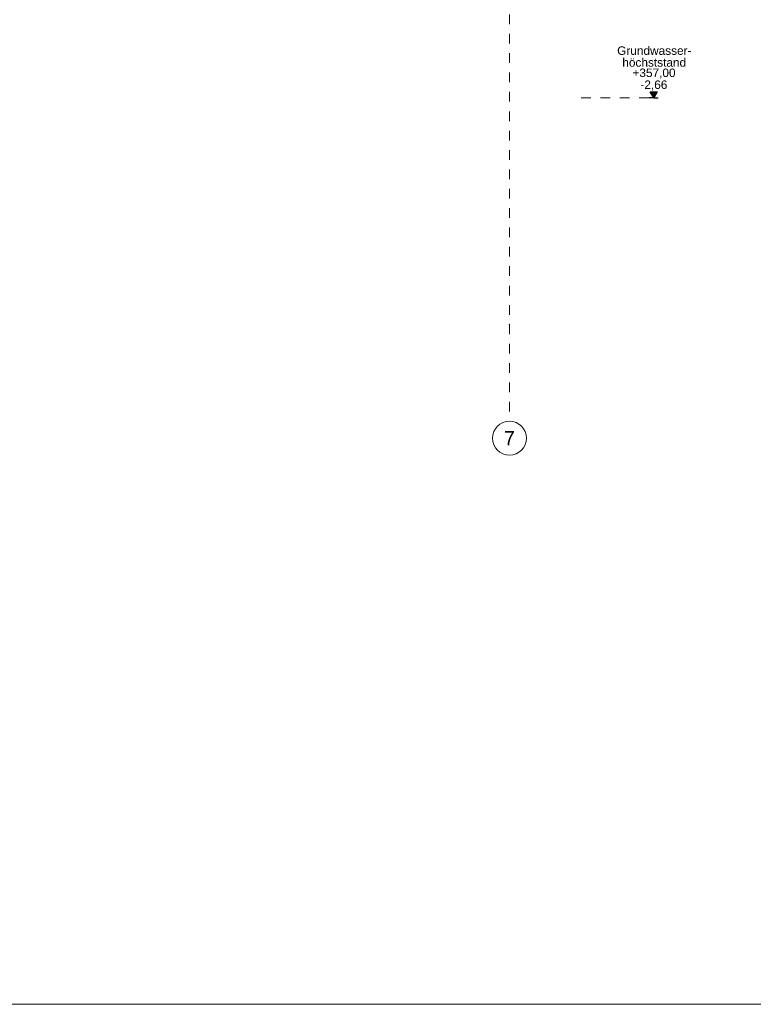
# Model space of a CAD drawing. Header units: metres. Extents: x -12 to 57.2, y -22.2 to 2.8.
# Tile 101 of 126: x 40.2 to 47.7, y -22.2 to -12. Entities that reach past the tile are written whole.
import ezdxf
from ezdxf.enums import TextEntityAlignment as Align

# ---------------------------------------------------------------- set-up
doc = ezdxf.new("R2010")
doc.units = ezdxf.units.M
doc.header["$LTSCALE"] = 0.4
doc.header["$MEASUREMENT"] = 0
doc.linetypes.add('Raster', pattern=[0.2, 0.1, -0.05, 0, -0.05])
doc.linetypes.add('Strichlinie eng', pattern=[0.115, 0.075, -0.04])
doc.layers.get('0').update_dxf_attribs({"color": 8, "lineweight": 9})
doc.layers.add('Neubau_R-Konstruktionsraster gross', color=33, linetype='Continuous')
doc.layers.add('Neubau_T-Bemaßung', color=8, linetype='Continuous')
doc.layers.add('T-Bemaßung', color=8, linetype='Continuous', lineweight=9)
doc.styles.add('ERSTELLTER_STIL_1', font='txt')
doc.styles.add('ERSTELLTER_STIL_2', font='arial.ttf')

msp = doc.modelspace()

# ---------------------------------------------------------------- hatches: boundary and pattern name
at = {"layer": 'Neubau_T-Bemaßung', "linetype": 'Continuous'}
msp.add_hatch(color=256, dxfattribs=at).paths.add_polyline_path([(46.72, -12.835), (46.756, -12.773), (46.684, -12.773)])

# ---------------------------------------------------------------- linework, layer by layer
msp.add_lwpolyline([(-11.996, -22.195), (57.23, -22.195), (57.23, -10.564), (49.767, -10.667), (49.765, -10.667), (49.452, -10.673), (49.025, -10.686), (47.695, -10.691), (47.503, -10.692), (46.53, -11.665), (45.67, -11.665), (44.89, -11.665), (44.89, -11.405), (39.459, -11.405), (39.059, -11.805), (37.89, -11.805), (34.04, -15.655), (33.2, -15.655), (23.78, -15.655)])
at = {"layer": 'Neubau_R-Konstruktionsraster gross', "linetype": 'Raster', "lineweight": 9}
for p, q in [((45.23, -1.175), (45.23, -15.175)), ((45.23, -15.175), (45.23, -16.175))]:
    msp.add_line(p, q, dxfattribs=at)
at = {"layer": 'Neubau_R-Konstruktionsraster gross', "linetype": 'Continuous', "lineweight": 9, "flags": 128}
msp.add_lwpolyline([(45.23, -16.525, 1), (45.23, -16.175, 1)], format="xyb", close=True, dxfattribs=at)
at = {"layer": 'Neubau_R-Konstruktionsraster gross', "linetype": 'Raster', "lineweight": 9}
msp.add_point((45.23, -15.175), dxfattribs=at)
msp.add_point((45.23, -15.175), dxfattribs=at)
at = {"layer": 'Neubau_T-Bemaßung', "linetype": 'Continuous'}
for p, q in [((46.72, -12.835), (46.684, -12.773)), ((46.684, -12.773), (46.756, -12.773)), ((46.756, -12.773), (46.72, -12.835)), ((46.72, -12.835), (46.673, -12.835)), ((46.72, -12.835), (46.767, -12.835))]:
    msp.add_line(p, q, dxfattribs=at)
at = {"layer": 'T-Bemaßung', "linetype": 'Strichlinie eng'}
msp.add_line((45.97, -12.835), (46.72, -12.835), dxfattribs=at)

# ---------------------------------------------------------------- texts
at = {"layer": 'Neubau_R-Konstruktionsraster gross', "style": 'ERSTELLTER_STIL_1'}
msp.add_text('7', height=0.15, dxfattribs=at).set_placement((45.23, -16.275), align=Align.TOP_CENTER)
at = {"layer": 'Neubau_T-Bemaßung', "char_height": 0.0875, "attachment_point": 7, "style": 'ERSTELLTER_STIL_2'}
for s, insert in [('\\A1;Grundwasser-', (46.343, -12.393)), ('\\A1;höchststand', (46.396, -12.515)), ('\\A1;+357,00', (46.501, -12.637)), ('\\A1;-2,66', (46.583, -12.76))]:
    msp.add_mtext(s, dxfattribs=dict(at, insert=insert))

doc.saveas('drawing.dxf')
